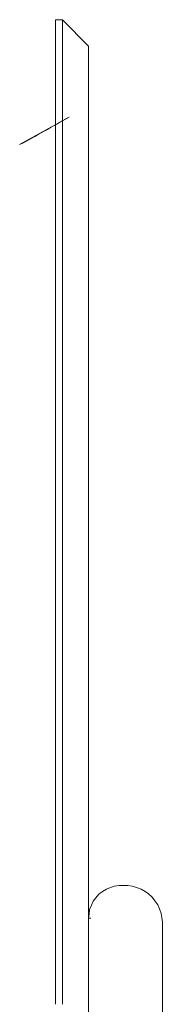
# Model space of a CAD drawing. Header units: inches. Extents: x 68.2 to 135.4, y -188.1 to -99.5.
# Tile 7 of 9: x 84.4 to 88.4, y -135.4 to -107.9. Entities that reach past the tile are written whole.
import ezdxf

# ---------------------------------------------------------------- set-up
doc = ezdxf.new("R2010")
doc.units = ezdxf.units.IN
doc.header["$MEASUREMENT"] = 0
doc.layers.add('Capa 1', color=7, linetype='Continuous')

msp = doc.modelspace()

# ---------------------------------------------------------------- linework, layer by layer
at = {"layer": 'Capa 1', "color": 7, "lineweight": 5}
for points in [[(85.369, -109.543), (85.369, -109.317), (85.369, -109.106), (85.369, -108.912), (85.369, -108.734), (85.369, -108.572), (85.369, -108.41), (85.369, -108.297), (85.369, -108.184), (85.369, -108.086), (85.369, -108.005), (85.369, -107.941), (85.369, -107.908), (85.369, -107.876), (85.369, -107.86)], [(85.369, -107.86), (85.563, -107.86)], [(85.563, -109.543), (85.563, -109.317), (85.563, -109.106), (85.563, -108.912), (85.563, -108.734), (85.563, -108.572), (85.563, -108.41), (85.563, -108.297), (85.563, -108.184), (85.563, -108.086), (85.563, -108.005), (85.563, -107.941), (85.563, -107.908), (85.563, -107.876), (85.563, -107.86)], [(85.563, -109.543), (85.563, -109.317), (85.563, -109.106), (85.563, -108.912), (85.563, -108.734), (85.563, -108.572), (85.563, -108.41), (85.563, -108.297), (85.563, -108.184), (85.563, -108.086), (85.563, -108.005), (85.563, -107.941), (85.563, -107.908), (85.563, -107.876), (85.563, -107.86)], [(86.291, -108.604), (85.564, -107.86)], [(86.291, -108.604), (86.291, -108.604), (86.291, -108.637), (86.291, -108.669), (86.291, -108.734), (86.291, -108.815), (86.291, -108.896), (86.291, -109.009), (86.291, -109.139), (86.291, -109.268), (86.291, -109.43), (86.291, -109.608), (86.291, -109.788), (86.291, -109.996), (86.291, -110.207)], [(85.369, -113.558), (85.369, -113.283), (85.369, -112.992), (85.369, -112.716), (85.369, -112.441), (85.369, -112.166), (85.369, -111.907), (85.369, -111.648), (85.369, -111.405), (85.369, -111.162), (85.369, -110.936), (85.369, -110.709), (85.369, -110.515), (85.369, -110.32), (85.369, -110.126), (85.369, -109.964), (85.369, -109.802), (85.369, -109.673), (85.369, -109.543)], [(85.563, -113.558), (85.563, -113.283), (85.563, -112.992), (85.563, -112.716), (85.563, -112.441), (85.563, -112.166), (85.563, -111.907), (85.563, -111.648), (85.563, -111.405), (85.563, -111.162), (85.563, -110.936), (85.563, -110.709), (85.563, -110.515), (85.563, -110.32), (85.563, -110.126), (85.563, -109.964), (85.563, -109.802), (85.563, -109.673), (85.563, -109.543)], [(85.563, -113.558), (85.563, -113.283), (85.563, -112.992), (85.563, -112.716), (85.563, -112.441), (85.563, -112.166), (85.563, -111.907), (85.563, -111.648), (85.563, -111.405), (85.563, -111.162), (85.563, -110.936), (85.563, -110.709), (85.563, -110.515), (85.563, -110.32), (85.563, -110.126), (85.563, -109.964), (85.563, -109.802), (85.563, -109.673), (85.563, -109.543)], [(86.291, -110.207), (86.291, -110.336), (86.291, -110.466), (86.291, -110.628), (86.291, -110.789), (86.291, -110.968), (86.291, -111.162), (86.291, -111.373), (86.291, -111.599), (86.291, -111.826), (86.291, -112.069), (86.291, -112.311), (86.291, -112.57), (86.291, -112.83), (86.291, -113.105), (86.291, -113.38), (86.291, -113.655)], [(85.369, -113.558), (85.369, -115.241), (85.369, -116.909), (85.369, -118.592), (85.369, -120.26), (85.369, -121.944), (85.369, -123.627), (85.369, -125.31), (85.369, -126.978), (85.369, -128.661), (85.369, -130.344), (85.369, -132.028), (85.369, -133.711), (85.369, -135.395)], [(85.563, -113.558), (85.563, -115.241), (85.563, -116.909), (85.563, -118.592), (85.563, -120.26), (85.563, -121.944), (85.563, -123.627), (85.563, -125.31), (85.563, -126.978), (85.563, -128.661), (85.563, -130.344), (85.563, -132.028), (85.563, -133.711), (85.563, -135.395)], [(85.563, -113.558), (85.563, -115.241), (85.563, -116.909), (85.563, -118.592), (85.563, -120.26), (85.563, -121.944), (85.563, -123.627), (85.563, -125.31), (85.563, -126.978), (85.563, -128.661), (85.563, -130.344), (85.563, -132.028), (85.563, -133.711), (85.563, -135.395)], [(86.291, -113.655), (86.291, -115.322), (86.291, -116.99), (86.291, -118.657), (86.291, -120.323), (86.291, -121.992), (86.291, -123.674), (86.291, -125.343), (86.291, -127.009), (86.291, -128.694), (86.291, -130.376), (86.291, -132.044), (86.291, -133.727), (86.291, -135.395)], [(87.263, -132.077), (87.149, -132.077), (87.02, -132.093), (86.905, -132.125), (86.793, -132.172), (86.68, -132.238), (86.582, -132.319), (86.502, -132.416), (86.42, -132.514), (86.373, -132.627), (86.324, -132.74), (86.308, -132.87), (86.29, -132.983)], [(88.363, -133.096), (88.347, -132.967), (88.332, -132.854), (88.283, -132.724), (88.235, -132.611), (88.153, -132.498), (88.073, -132.401), (87.975, -132.303), (87.878, -132.238), (87.766, -132.175), (87.636, -132.125), (87.521, -132.093), (87.392, -132.077), (87.263, -132.077)], [(86.356, -132.983), (86.324, -132.983), (86.29, -132.983)], [(88.363, -136.285), (88.363, -133.096)], [(86.291, -135.395), (86.291, -137.078), (86.291, -138.746), (86.291, -140.429), (86.291, -142.097), (86.291, -143.78), (86.291, -145.447), (86.291, -147.131), (86.291, -148.798), (86.291, -150.466), (86.291, -152.148), (86.291, -153.817), (86.291, -155.483), (86.291, -157.151)]]:
    msp.add_lwpolyline(points, dxfattribs=at)
at = {"layer": 'Capa 1', "lineweight": 0}
msp.add_open_spline([(85.746, -110.589), (85.746, -110.589), (84.361, -111.352), (84.361, -111.352), (84.817, -111.123), (85.285, -110.832), (85.746, -110.589)], degree=3, knots=[0, 0, 0, 0, 1, 1, 1, 2, 2, 2, 2], dxfattribs=at)

doc.saveas('drawing.dxf')
